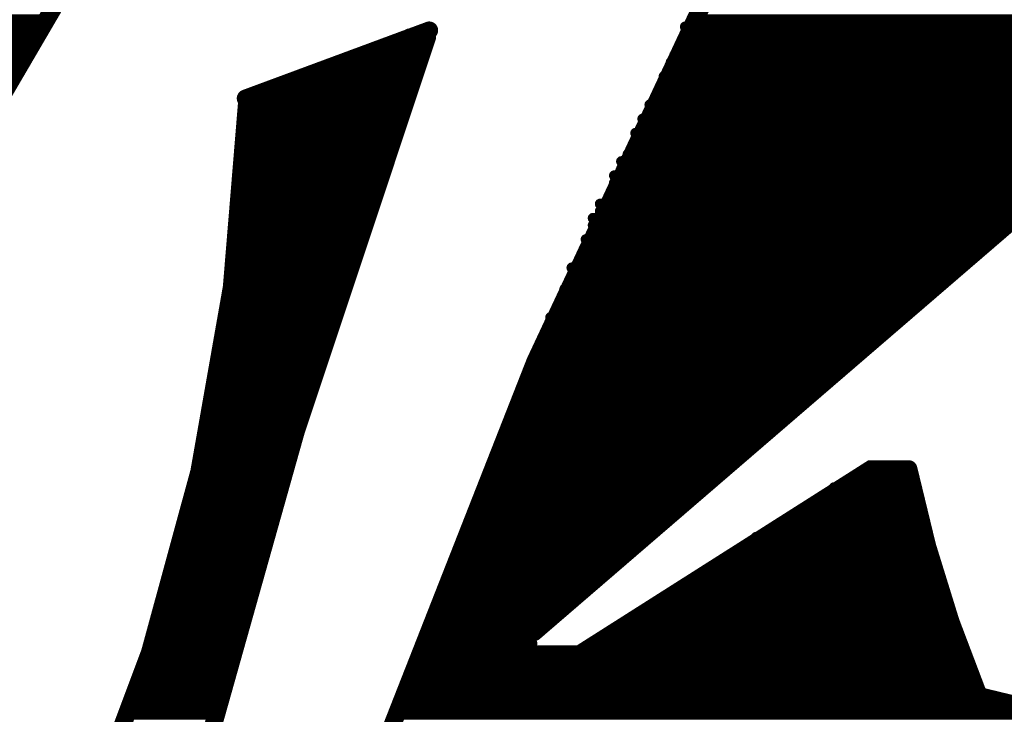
# Model space of a CAD drawing. Extents: x -3908 to 11948, y -2965 to 7442.
# Tile 18 of 43: x 3703 to 3814, y 1367 to 1445. Entities that reach past the tile are written whole.
import ezdxf

# ---------------------------------------------------------------- set-up
doc = ezdxf.new("R2010")
doc.units = 0
doc.header["$MEASUREMENT"] = 0
doc.layers.get('0').update_dxf_attribs({"linetype": 'CONTINUOUS'})
doc.layers.add('2D_LINE_26', color=7, linetype='CONTINUOUS')

# ---------------------------------------------------------------- blocks, each defined once
blk = doc.blocks.new('SMOOTH_1$2')
at = {"const_width": 0.6}
blk.add_lwpolyline([(-0.3, 0, 1), (0.3, 0, 1)], format="xyb", close=True, dxfattribs=at)
blk = doc.blocks.new('SMOOTH_2')
at = {"const_width": 1}
blk.add_lwpolyline([(-0.5, 0, 1), (0.5, 0, 1)], format="xyb", close=True, dxfattribs=at)
blk = doc.blocks.new('DRAWING_542')
at = {"layer": '2D_LINE_26'}
for points, const_width in [([(40.24, 168.24), (11.2, 118.56), (17.2, 60.4)], 2), ([(0, 137.6), (22.4, 137.6)], 1.2), ([(95.2, 137.6), (139.2, 137.6)], 1.2), ([(-0.8, 136.8), (21.6, 136.8)], 1.2), ([(65.52, 136.4), (44.8, 128.72)], 2), ([(94.4, 136.8), (139.2, 136.8)], 1.2), ([(-0.8, 136), (21.6, 136)], 1.2), ([(-0.8, 135.2), (20.96, 135.2)], 1.2), ([(61.6, 135.2), (65.28, 135.2)], 1.2), ([(63.2, 136), (65.2, 136)], 1.2), ([(94.4, 136), (139.2, 136)], 1.2), ([(94.4, 135.2), (139.2, 135.2)], 1.2), ([(-1.6, 134.4), (20.8, 134.4)], 1.2), ([(59.76, 134.4), (64.88, 134.4)], 1.2), ([(93.68, 134.4), (139.2, 134.4)], 1.2), ([(-3.2, 132.8), (20, 132.8)], 1.2), ([(-1.6, 133.6), (20, 133.6)], 1.2), ([(55.28, 132.8), (64.48, 132.8)], 1.2), ([(56.8, 133.6), (64.64, 133.6)], 1.2), ([(92.8, 132.8), (140, 132.8)], 1.2), ([(93.2, 133.6), (139.2, 133.6)], 1.2), ([(-3.2, 132), (19.2, 132)], 1.2), ([(53.28, 132), (64, 132)], 1.2), ([(92.64, 132), (140.8, 132)], 1.2), ([(51.36, 131.2), (63.76, 131.2)], 1.2), ([(92, 131.2), (217.6, 131.2)], 1.2), ([(47.04, 129.6), (63.04, 129.6)], 1.2), ([(48.8, 130.4), (63.28, 130.4)], 1.2), ([(92, 130.4), (216.4, 130.4)], 1.2), ([(92, 129.6), (215.2, 129.6)], 1.2), ([(45.6, 128.8), (62.88, 128.8)], 1.2), ([(91.12, 128.8), (214.72, 128.8)], 1.2), ([(44.8, 127.2), (62.48, 127.2)], 1.2), ([(45.6, 128), (62.64, 128)], 1.2), ([(90.32, 127.2), (212.8, 127.2)], 1.2), ([(90.4, 128), (213.6, 128)], 1.2), ([(44.8, 126.4), (62.16, 126.4)], 1.2), ([(89.6, 126.4), (212, 126.4)], 1.2), ([(44.8, 125.6), (62, 125.6)], 1.2), ([(89.68, 125.6), (211.04, 125.6)], 1.2), ([(44.8, 124.8), (61.68, 124.8)], 1.2), ([(44.8, 124), (61.28, 124)], 1.2), ([(88.8, 124.8), (209.6, 124.8)], 1.2), ([(88.8, 124), (209.04, 124)], 1.2), ([(44.8, 123.2), (61.04, 123.2)], 1.2), ([(88.4, 123.2), (208.4, 123.2)], 1.2), ([(44.8, 122.4), (60.56, 122.4)], 1.2), ([(87.92, 122.4), (207.2, 122.4)], 1.2), ([(44.8, 121.6), (60.56, 121.6)], 1.2), ([(44.8, 120.8), (60.32, 120.8)], 1.2), ([(87.2, 121.6), (206.4, 121.6)], 1.2), ([(87.2, 120.8), (204.8, 120.8)], 1.2), ([(44.8, 120), (59.92, 120)], 1.2), ([(86.4, 120), (204.4, 120)], 1.2), ([(44.8, 119.2), (59.52, 119.2)], 1.2), ([(44.8, 118.4), (59.28, 118.4)], 1.2), ([(86.4, 119.2), (203.92, 119.2)], 1.2), ([(86.4, 118.4), (202.56, 118.4)], 1.2), ([(44.8, 117.6), (59.04, 117.6)], 1.2), ([(86, 117.6), (201.68, 117.6)], 1.2), ([(44.8, 116.8), (58.8, 116.8)], 1.2), ([(84.8, 116.8), (200.8, 116.8)], 1.2), ([(44, 116), (58.48, 116)], 1.2), ([(44, 115.2), (58.24, 115.2)], 1.2), ([(84, 115.2), (131.84, 115.2)], 1.2), ([(84.8, 116), (199.2, 116)], 1.2), ([(44, 114.4), (58, 114.4)], 1.2), ([(84, 114.4), (131.2, 114.4)], 1.2), ([(44, 113.6), (57.68, 113.6)], 1.2), ([(44, 112.8), (57.44, 112.8)], 1.2), ([(83.2, 112.8), (128.8, 112.8)], 1.2), ([(84, 113.6), (129.52, 113.6)], 1.2), ([(44, 112), (56.96, 112)], 1.2), ([(83.2, 112), (128, 112)], 1.2), ([(44, 111.2), (56.96, 111.2)], 1.2), ([(83.2, 111.2), (126.64, 111.2)], 1.2), ([(44, 110.4), (56.56, 110.4)], 1.2), ([(44, 109.6), (56.4, 109.6)], 1.2), ([(81.6, 109.6), (124, 109.6)], 1.2), ([(83.2, 110.4), (125.6, 110.4)], 1.2), ([(44, 108.8), (56.24, 108.8)], 1.2), ([(81.6, 108.8), (124, 108.8)], 1.2), ([(43.04, 107.2), (56, 107.2)], 1.2), ([(44, 108), (55.52, 108)], 1.2), ([(80.8, 107.2), (121.6, 107.2)], 1.2), ([(81.6, 108), (123.2, 108)], 1.2), ([(42.96, 106.4), (55.36, 106.4)], 1.2), ([(80.8, 106.4), (120.8, 106.4)], 1.2), ([(42.88, 105.6), (55.12, 105.6)], 1.2), ([(80.8, 105.6), (120, 105.6)], 1.2), ([(42.4, 104), (54.88, 104)], 1.2), ([(42.96, 104.8), (55.2, 104.8)], 1.2), ([(79.2, 104), (118.64, 104)], 1.2), ([(80.8, 104.8), (118.4, 104.8)], 1.2), ([(42.4, 103.2), (54.4, 103.2)], 1.2), ([(79.2, 103.2), (116.8, 103.2)], 1.2), ([(42.4, 102.4), (54.4, 102.4)], 1.2), ([(79.2, 102.4), (116.8, 102.4)], 1.2), ([(42.4, 101.6), (53.84, 101.6)], 1.2), ([(42.4, 100.8), (53.6, 100.8)], 1.2), ([(78.4, 101.6), (115.2, 101.6)], 1.2), ([(78.4, 100.8), (114.4, 100.8)], 1.2), ([(42.4, 100), (53.6, 100)], 1.2), ([(78.4, 100), (114.4, 100)], 1.2), ([(41.6, 98.4), (52.96, 98.4)], 1.2), ([(42, 99.2), (52.48, 99.2)], 1.2), ([(77.12, 98.4), (112, 98.4)], 1.2), ([(78.4, 99.2), (112.8, 99.2)], 1.2), ([(41.6, 97.6), (52.8, 97.6)], 1.2), ([(77.6, 97.6), (111.2, 97.6)], 1.2), ([(41.6, 96.8), (52, 96.8)], 1.2), ([(76.8, 96.8), (110, 96.8)], 1.2), ([(41.6, 96), (52.08, 96)], 1.2), ([(41.6, 95.2), (51.92, 95.2)], 1.2), ([(76, 96), (109.6, 96)], 1.2), ([(76, 95.2), (107.2, 95.2)], 1.2), ([(41.6, 94.4), (51.6, 94.4)], 1.2), ([(76, 94.4), (107.2, 94.4)], 1.2), ([(40.8, 92.8), (51.2, 92.8)], 1.2), ([(41.6, 93.6), (51.2, 93.6)], 1.2), ([(75.2, 92.8), (105.6, 92.8)], 1.2), ([(76, 93.6), (105.6, 93.6)], 1.2), ([(40.8, 92), (50.88, 92)], 1.2), ([(75.2, 92), (104, 92)], 1.2), ([(40.8, 91.2), (50.32, 91.2)], 1.2), ([(75.2, 91.2), (104, 91.2)], 1.2), ([(40.24, 89.6), (49.6, 89.6)], 1.2), ([(40.8, 90.4), (50.4, 90.4)], 1.2), ([(73.6, 89.6), (100.8, 89.6)], 1.2), ([(73.84, 90.4), (102.4, 90.4)], 1.2), ([(40.8, 88.8), (49.6, 88.8)], 1.2), ([(73.6, 88.8), (100.8, 88.8)], 1.2), ([(39.68, 87.2), (49.6, 87.2)], 1.2), ([(40.8, 88), (49.6, 88)], 1.2), ([(72.8, 87.2), (98.4, 87.2)], 1.2), ([(73.6, 88), (100, 88)], 1.2), ([(115.2, 87.2), (118.4, 87.2)], 1.2), ([(39.2, 86.4), (49.04, 86.4)], 1.2), ([(72.8, 86.4), (97.6, 86.4)], 1.2), ([(114.72, 86.4), (120, 86.4)], 1.2), ([(39.2, 85.6), (48.8, 85.6)], 1.2), ([(72.8, 85.6), (97.6, 85.6)], 1.2), ([(112.8, 85.6), (120, 85.6)], 1.2), ([(39.2, 84.8), (48, 84.8)], 1.2), ([(39.2, 84), (48, 84)], 1.2), ([(71.6, 84.8), (96, 84.8)], 1.2), ([(72, 84), (95.2, 84)], 1.2), ([(110.72, 84), (120.24, 84)], 1.2), ([(111.2, 84.8), (120, 84.8)], 1.2), ([(39.2, 83.2), (48, 83.2)], 1.2), ([(72, 83.2), (94.32, 83.2)], 1.2), ([(109.6, 83.2), (120.8, 83.2)], 1.2), ([(39.2, 82.4), (48, 82.4)], 1.2), ([(71.2, 82.4), (92.8, 82.4)], 1.2), ([(107.92, 82.4), (120.8, 82.4)], 1.2), ([(39.2, 81.6), (48, 81.6)], 1.2), ([(39.2, 80.8), (47.2, 80.8)], 1.2), ([(70.4, 81.6), (92, 81.6)], 1.2), ([(70.4, 80.8), (90.4, 80.8)], 1.2), ([(105.92, 80.8), (121.12, 80.8)], 1.2), ([(106.4, 81.6), (120.8, 81.6)], 1.2), ([(38.32, 80), (47.2, 80)], 1.2), ([(70.4, 80), (90.4, 80)], 1.2), ([(104.56, 80), (121.6, 80)], 1.2), ([(37.6, 78.4), (47.04, 78.4)], 1.2), ([(38.08, 79.2), (47.2, 79.2)], 1.2), ([(69.6, 78.4), (88.8, 78.4)], 1.2), ([(70.4, 79.2), (89.6, 79.2)], 1.2), ([(101.84, 78.4), (121.68, 78.4)], 1.2), ([(102.4, 79.2), (121.6, 79.2)], 1.2), ([(37.44, 77.6), (46.72, 77.6)], 1.2), ([(69.6, 77.6), (88.08, 77.6)], 1.2), ([(100.8, 77.6), (122, 77.6)], 1.2), ([(37.28, 76.8), (45.6, 76.8)], 1.2), ([(68.48, 76.8), (87.2, 76.8)], 1.2), ([(99.6, 76.8), (122.4, 76.8)], 1.2), ([(36.8, 76), (45.6, 76)], 1.2), ([(36.8, 75.2), (45.6, 75.2)], 1.2), ([(68, 76), (86.4, 76)], 1.2), ([(68, 75.2), (84.8, 75.2)], 1.2), ([(96.88, 75.2), (122.8, 75.2)], 1.2), ([(97.6, 76), (122.4, 76)], 1.2), ([(36.8, 74.4), (45.6, 74.4)], 1.2), ([(68, 74.4), (84.24, 74.4)], 1.2), ([(95.2, 74.4), (122.8, 74.4)], 1.2), ([(35.92, 72.8), (44.8, 72.8)], 1.2), ([(36.8, 73.6), (44.8, 73.6)], 1.2), ([(67.2, 72.8), (82.56, 72.8)], 1.2), ([(68, 73.6), (83.44, 73.6)], 1.2), ([(92.88, 72.8), (123.2, 72.8)], 1.2), ([(94.4, 73.6), (123.2, 73.6)], 1.2), ([(36.8, 72), (44.8, 72)], 1.2), ([(67.2, 72), (81.36, 72)], 1.2), ([(91.84, 72), (123.2, 72)], 1.2), ([(35.6, 71.2), (44.8, 71.2)], 1.2), ([(66.56, 71.2), (80.4, 71.2)], 1.2), ([(92, 71.2), (123.2, 71.2)], 1.2), ([(36, 70.4), (44, 70.4)], 1.2), ([(36, 69.6), (44, 69.6)], 1.2), ([(65.68, 69.6), (79.2, 69.6)], 1.2), ([(66.16, 70.4), (79.44, 70.4)], 1.2), ([(88.24, 69.6), (124, 69.6)], 1.2), ([(89.6, 70.4), (124, 70.4)], 1.2), ([(34.72, 68.8), (44, 68.8)], 1.2), ([(65.44, 68.8), (78, 68.8)], 1.2), ([(87.2, 68.8), (124, 68.8)], 1.2), ([(34.4, 67.2), (42.4, 67.2)], 1.2), ([(34.64, 68), (44, 68)], 1.2), ([(64.8, 67.2), (77.12, 67.2)], 1.2), ([(64.88, 68), (77.28, 68)], 1.2), ([(84.32, 67.2), (124.8, 67.2)], 1.2), ([(85.6, 68), (124, 68)], 1.2), ([(34.16, 66.4), (42.4, 66.4)], 1.2), ([(64.8, 66.4), (125.6, 66.4)], 1.2), ([(34, 65.6), (42.4, 65.6)], 1.2), ([(64.8, 65.6), (125.6, 65.6)], 1.2), ([(33.6, 64), (42.4, 64)], 1.2), ([(33.92, 64.8), (42.4, 64.8)], 1.2), ([(64, 64), (126.4, 64)], 1.2), ([(64.8, 64.8), (126.4, 64.8)], 1.2), ([(33.28, 63.2), (42.4, 63.2)], 1.2), ([(64, 63.2), (127.2, 63.2)], 1.2), ([(32.96, 62.4), (41.6, 62.4)], 1.2), ([(62.88, 62.4), (127.2, 62.4)], 1.2), ([(32.4, 60.8), (40.8, 60.8)], 1.2), ([(32.64, 61.6), (41.6, 61.6)], 1.2), ([(62.4, 60.8), (129.6, 60.8)], 1.2), ([(62.64, 61.6), (128, 61.6)], 1.2), ([(32.16, 60), (40.8, 60)], 1.2), ([(62.4, 60), (134.4, 60)], 1.2), ([(31.84, 59.2), (40.8, 59.2)], 1.2), ([(62.4, 59.2), (179.2, 59.2)], 1.2)]:
    blk.add_lwpolyline(points, dxfattribs=dict(at, const_width=const_width))
at = {"layer": '2D_LINE_26', "const_width": 2}
for points in [[(99.2, 145.44, 0.047596), (43.04, 2.48)], [(27.2, 0.24, -0.035358), (65.28, 135.6)], [(77.36, 68.48), (131.68, 115.28, -0.310987), (144.48, 112.24), (143.12, 81.36, 0.331687), (150.88, 77.92, 0.030116), (218.8, 132.24, -0.72056), (229.36, 121.28), (219.52, 99.04), (247.84, 117.52, -0.166894), (259.52, 117.12, -0.254432), (264.4, 104.32), (255.36, 72.24, 0.588457), (259.12, 71.52), (291.12, 96.56)], [(44.96, 128.48, -0.115704), (17.36, 27.36, 0.209366), (0.08, 0.56)], [(82.24, 65.84), (115.36, 86.88), (119.6, 86.88, 0.046722), (127.52, 61.28, 0.089687), (141.44, 59.84), (194.24, 97.92), (198.8, 97.92, -0.387373), (200.32, 92.64), (175.44, 54.16, 0.826537), (186.32, 48.48), (232.32, 93.36, -0.862416), (238.4, 88.08), (231.2, 64.32, 0.573285), (251.2, 49.6), (297.2, 88.48)]]:
    blk.add_lwpolyline(points, format="xyb", dxfattribs=at)
at = {"layer": '2D_LINE_26'}
for name, p in [('SMOOTH_1$2', (22.4, 137.6)), ('SMOOTH_1$2', (95.2, 137.6)), ('SMOOTH_1$2', (21.6, 136.8)), ('SMOOTH_2', (65.52, 136.4)), ('SMOOTH_1$2', (94.4, 136.8)), ('SMOOTH_1$2', (20.96, 135.2)), ('SMOOTH_1$2', (21.6, 136)), ('SMOOTH_1$2', (61.6, 135.2)), ('SMOOTH_1$2', (63.2, 136)), ('SMOOTH_2', (65.28, 135.6)), ('SMOOTH_1$2', (65.2, 136)), ('SMOOTH_1$2', (65.28, 135.2)), ('SMOOTH_1$2', (94.4, 136)), ('SMOOTH_1$2', (94.4, 135.2)), ('SMOOTH_1$2', (20.8, 134.4)), ('SMOOTH_1$2', (59.76, 134.4)), ('SMOOTH_1$2', (64.88, 134.4)), ('SMOOTH_1$2', (93.68, 134.4)), ('SMOOTH_1$2', (20, 133.6)), ('SMOOTH_1$2', (20, 132.8)), ('SMOOTH_1$2', (55.28, 132.8)), ('SMOOTH_1$2', (56.8, 133.6)), ('SMOOTH_1$2', (64.48, 132.8)), ('SMOOTH_1$2', (64.64, 133.6)), ('SMOOTH_1$2', (92.8, 132.8)), ('SMOOTH_1$2', (93.2, 133.6)), ('SMOOTH_1$2', (19.2, 132)), ('SMOOTH_1$2', (53.28, 132)), ('SMOOTH_1$2', (64, 132)), ('SMOOTH_1$2', (92.64, 132)), ('SMOOTH_1$2', (51.36, 131.2)), ('SMOOTH_1$2', (63.76, 131.2)), ('SMOOTH_1$2', (92, 131.2)), ('SMOOTH_1$2', (47.04, 129.6)), ('SMOOTH_1$2', (48.8, 130.4)), ('SMOOTH_1$2', (63.04, 129.6)), ('SMOOTH_1$2', (63.28, 130.4)), ('SMOOTH_1$2', (92, 130.4)), ('SMOOTH_1$2', (92, 129.6)), ('SMOOTH_2', (44.8, 128.72)), ('SMOOTH_2', (44.96, 128.48)), ('SMOOTH_1$2', (45.6, 128.8)), ('SMOOTH_1$2', (62.88, 128.8)), ('SMOOTH_1$2', (91.12, 128.8)), ('SMOOTH_1$2', (44.8, 127.2)), ('SMOOTH_1$2', (45.6, 128)), ('SMOOTH_1$2', (62.48, 127.2)), ('SMOOTH_1$2', (62.64, 128)), ('SMOOTH_1$2', (90.32, 127.2)), ('SMOOTH_1$2', (90.4, 128)), ('SMOOTH_1$2', (44.8, 126.4)), ('SMOOTH_1$2', (62.16, 126.4)), ('SMOOTH_1$2', (89.6, 126.4)), ('SMOOTH_1$2', (44.8, 125.6)), ('SMOOTH_1$2', (62, 125.6)), ('SMOOTH_1$2', (89.68, 125.6)), ('SMOOTH_1$2', (44.8, 124.8)), ('SMOOTH_1$2', (44.8, 124)), ('SMOOTH_1$2', (61.28, 124)), ('SMOOTH_1$2', (61.68, 124.8)), ('SMOOTH_1$2', (88.8, 124.8)), ('SMOOTH_1$2', (88.8, 124)), ('SMOOTH_1$2', (44.8, 123.2)), ('SMOOTH_1$2', (61.04, 123.2)), ('SMOOTH_1$2', (88.4, 123.2)), ('SMOOTH_1$2', (44.8, 122.4)), ('SMOOTH_1$2', (60.56, 122.4)), ('SMOOTH_1$2', (87.92, 122.4)), ('SMOOTH_1$2', (44.8, 121.6)), ('SMOOTH_1$2', (44.8, 120.8)), ('SMOOTH_1$2', (60.32, 120.8)), ('SMOOTH_1$2', (60.56, 121.6)), ('SMOOTH_1$2', (87.2, 121.6)), ('SMOOTH_1$2', (87.2, 120.8)), ('SMOOTH_1$2', (44.8, 120)), ('SMOOTH_1$2', (59.92, 120)), ('SMOOTH_1$2', (86.4, 120)), ('SMOOTH_1$2', (44.8, 119.2)), ('SMOOTH_1$2', (44.8, 118.4)), ('SMOOTH_1$2', (59.28, 118.4)), ('SMOOTH_1$2', (59.52, 119.2)), ('SMOOTH_1$2', (86.4, 119.2)), ('SMOOTH_1$2', (86.4, 118.4)), ('SMOOTH_1$2', (44.8, 117.6)), ('SMOOTH_1$2', (59.04, 117.6)), ('SMOOTH_1$2', (86, 117.6)), ('SMOOTH_1$2', (44.8, 116.8)), ('SMOOTH_1$2', (58.8, 116.8)), ('SMOOTH_1$2', (84.8, 116.8)), ('SMOOTH_1$2', (44, 116)), ('SMOOTH_1$2', (44, 115.2)), ('SMOOTH_1$2', (58.24, 115.2)), ('SMOOTH_1$2', (58.48, 116)), ('SMOOTH_1$2', (84, 115.2)), ('SMOOTH_1$2', (84.8, 116)), ('SMOOTH_1$2', (44, 114.4)), ('SMOOTH_1$2', (58, 114.4)), ('SMOOTH_1$2', (84, 114.4)), ('SMOOTH_1$2', (44, 113.6)), ('SMOOTH_1$2', (44, 112.8)), ('SMOOTH_1$2', (57.44, 112.8)), ('SMOOTH_1$2', (57.68, 113.6)), ('SMOOTH_1$2', (83.2, 112.8)), ('SMOOTH_1$2', (84, 113.6)), ('SMOOTH_1$2', (128.8, 112.8)), ('SMOOTH_1$2', (129.52, 113.6)), ('SMOOTH_1$2', (44, 112)), ('SMOOTH_1$2', (56.96, 112)), ('SMOOTH_1$2', (83.2, 112)), ('SMOOTH_1$2', (128, 112)), ('SMOOTH_1$2', (44, 111.2)), ('SMOOTH_1$2', (56.96, 111.2)), ('SMOOTH_1$2', (83.2, 111.2)), ('SMOOTH_1$2', (126.64, 111.2)), ('SMOOTH_1$2', (44, 110.4)), ('SMOOTH_1$2', (44, 109.6)), ('SMOOTH_1$2', (56.4, 109.6)), ('SMOOTH_1$2', (56.56, 110.4)), ('SMOOTH_1$2', (81.6, 109.6)), ('SMOOTH_1$2', (83.2, 110.4)), ('SMOOTH_1$2', (124, 109.6)), ('SMOOTH_1$2', (125.6, 110.4)), ('SMOOTH_1$2', (44, 108.8)), ('SMOOTH_1$2', (56.24, 108.8)), ('SMOOTH_1$2', (81.6, 108.8)), ('SMOOTH_1$2', (124, 108.8)), ('SMOOTH_1$2', (43.04, 107.2)), ('SMOOTH_1$2', (44, 108)), ('SMOOTH_1$2', (55.52, 108)), ('SMOOTH_1$2', (56, 107.2)), ('SMOOTH_1$2', (80.8, 107.2)), ('SMOOTH_1$2', (81.6, 108)), ('SMOOTH_1$2', (121.6, 107.2)), ('SMOOTH_1$2', (123.2, 108)), ('SMOOTH_1$2', (42.96, 106.4)), ('SMOOTH_1$2', (55.36, 106.4)), ('SMOOTH_1$2', (80.8, 106.4)), ('SMOOTH_1$2', (120.8, 106.4)), ('SMOOTH_1$2', (42.88, 105.6)), ('SMOOTH_1$2', (55.12, 105.6)), ('SMOOTH_1$2', (80.8, 105.6)), ('SMOOTH_1$2', (120, 105.6)), ('SMOOTH_1$2', (42.4, 104)), ('SMOOTH_1$2', (42.96, 104.8)), ('SMOOTH_1$2', (54.88, 104)), ('SMOOTH_1$2', (55.2, 104.8)), ('SMOOTH_1$2', (79.2, 104)), ('SMOOTH_1$2', (80.8, 104.8)), ('SMOOTH_1$2', (118.4, 104.8)), ('SMOOTH_1$2', (118.64, 104)), ('SMOOTH_1$2', (42.4, 103.2)), ('SMOOTH_1$2', (54.4, 103.2)), ('SMOOTH_1$2', (79.2, 103.2)), ('SMOOTH_1$2', (116.8, 103.2)), ('SMOOTH_1$2', (42.4, 102.4)), ('SMOOTH_1$2', (54.4, 102.4)), ('SMOOTH_1$2', (79.2, 102.4)), ('SMOOTH_1$2', (116.8, 102.4)), ('SMOOTH_1$2', (42.4, 101.6)), ('SMOOTH_1$2', (42.4, 100.8)), ('SMOOTH_1$2', (53.6, 100.8)), ('SMOOTH_1$2', (53.84, 101.6)), ('SMOOTH_1$2', (78.4, 101.6)), ('SMOOTH_1$2', (78.4, 100.8)), ('SMOOTH_1$2', (114.4, 100.8)), ('SMOOTH_1$2', (115.2, 101.6)), ('SMOOTH_1$2', (42.4, 100)), ('SMOOTH_1$2', (53.6, 100)), ('SMOOTH_1$2', (78.4, 100)), ('SMOOTH_1$2', (114.4, 100)), ('SMOOTH_1$2', (41.6, 98.4)), ('SMOOTH_1$2', (42, 99.2)), ('SMOOTH_1$2', (52.48, 99.2)), ('SMOOTH_1$2', (52.96, 98.4)), ('SMOOTH_1$2', (77.12, 98.4)), ('SMOOTH_1$2', (78.4, 99.2)), ('SMOOTH_1$2', (112, 98.4)), ('SMOOTH_1$2', (112.8, 99.2)), ('SMOOTH_1$2', (41.6, 97.6)), ('SMOOTH_1$2', (52.8, 97.6)), ('SMOOTH_1$2', (77.6, 97.6)), ('SMOOTH_1$2', (111.2, 97.6)), ('SMOOTH_1$2', (41.6, 96.8)), ('SMOOTH_1$2', (52, 96.8)), ('SMOOTH_1$2', (76.8, 96.8)), ('SMOOTH_1$2', (110, 96.8)), ('SMOOTH_1$2', (41.6, 96)), ('SMOOTH_1$2', (41.6, 95.2)), ('SMOOTH_1$2', (51.92, 95.2)), ('SMOOTH_1$2', (52.08, 96)), ('SMOOTH_1$2', (76, 96)), ('SMOOTH_1$2', (76, 95.2)), ('SMOOTH_1$2', (107.2, 95.2)), ('SMOOTH_1$2', (109.6, 96)), ('SMOOTH_1$2', (41.6, 94.4)), ('SMOOTH_1$2', (51.6, 94.4)), ('SMOOTH_1$2', (76, 94.4)), ('SMOOTH_1$2', (107.2, 94.4)), ('SMOOTH_1$2', (40.8, 92.8)), ('SMOOTH_1$2', (41.6, 93.6)), ('SMOOTH_1$2', (51.2, 93.6)), ('SMOOTH_1$2', (51.2, 92.8)), ('SMOOTH_1$2', (75.2, 92.8)), ('SMOOTH_1$2', (76, 93.6)), ('SMOOTH_1$2', (105.6, 93.6)), ('SMOOTH_1$2', (105.6, 92.8)), ('SMOOTH_1$2', (40.8, 92)), ('SMOOTH_1$2', (50.88, 92)), ('SMOOTH_1$2', (75.2, 92)), ('SMOOTH_1$2', (104, 92)), ('SMOOTH_1$2', (40.8, 91.2)), ('SMOOTH_1$2', (50.32, 91.2)), ('SMOOTH_1$2', (75.2, 91.2)), ('SMOOTH_1$2', (104, 91.2)), ('SMOOTH_1$2', (40.24, 89.6)), ('SMOOTH_1$2', (40.8, 90.4)), ('SMOOTH_1$2', (49.6, 89.6)), ('SMOOTH_1$2', (50.4, 90.4)), ('SMOOTH_1$2', (73.6, 89.6)), ('SMOOTH_1$2', (73.84, 90.4)), ('SMOOTH_1$2', (100.8, 89.6)), ('SMOOTH_1$2', (102.4, 90.4)), ('SMOOTH_1$2', (40.8, 88.8)), ('SMOOTH_1$2', (49.6, 88.8)), ('SMOOTH_1$2', (73.6, 88.8)), ('SMOOTH_1$2', (100.8, 88.8)), ('SMOOTH_1$2', (39.68, 87.2)), ('SMOOTH_1$2', (40.8, 88)), ('SMOOTH_1$2', (49.6, 88)), ('SMOOTH_1$2', (49.6, 87.2)), ('SMOOTH_1$2', (72.8, 87.2)), ('SMOOTH_1$2', (73.6, 88)), ('SMOOTH_1$2', (98.4, 87.2)), ('SMOOTH_1$2', (100, 88)), ('SMOOTH_2', (115.36, 86.88)), ('SMOOTH_1$2', (115.2, 87.2)), ('SMOOTH_1$2', (118.4, 87.2)), ('SMOOTH_2', (119.6, 86.88)), ('SMOOTH_1$2', (39.2, 86.4)), ('SMOOTH_1$2', (49.04, 86.4)), ('SMOOTH_1$2', (72.8, 86.4)), ('SMOOTH_1$2', (97.6, 86.4)), ('SMOOTH_1$2', (114.72, 86.4)), ('SMOOTH_1$2', (120, 86.4)), ('SMOOTH_1$2', (39.2, 85.6)), ('SMOOTH_1$2', (48.8, 85.6)), ('SMOOTH_1$2', (72.8, 85.6)), ('SMOOTH_1$2', (97.6, 85.6)), ('SMOOTH_1$2', (112.8, 85.6)), ('SMOOTH_1$2', (120, 85.6)), ('SMOOTH_1$2', (39.2, 84.8)), ('SMOOTH_1$2', (39.2, 84)), ('SMOOTH_1$2', (48, 84.8)), ('SMOOTH_1$2', (48, 84)), ('SMOOTH_1$2', (71.6, 84.8)), ('SMOOTH_1$2', (72, 84)), ('SMOOTH_1$2', (95.2, 84)), ('SMOOTH_1$2', (96, 84.8)), ('SMOOTH_1$2', (110.72, 84)), ('SMOOTH_1$2', (111.2, 84.8)), ('SMOOTH_1$2', (120, 84.8)), ('SMOOTH_1$2', (120.24, 84)), ('SMOOTH_1$2', (39.2, 83.2)), ('SMOOTH_1$2', (48, 83.2)), ('SMOOTH_1$2', (72, 83.2)), ('SMOOTH_1$2', (94.32, 83.2)), ('SMOOTH_1$2', (109.6, 83.2)), ('SMOOTH_1$2', (120.8, 83.2)), ('SMOOTH_1$2', (39.2, 82.4)), ('SMOOTH_1$2', (48, 82.4)), ('SMOOTH_1$2', (71.2, 82.4)), ('SMOOTH_1$2', (92.8, 82.4)), ('SMOOTH_1$2', (107.92, 82.4)), ('SMOOTH_1$2', (120.8, 82.4)), ('SMOOTH_1$2', (39.2, 81.6)), ('SMOOTH_1$2', (39.2, 80.8)), ('SMOOTH_1$2', (47.2, 80.8)), ('SMOOTH_1$2', (48, 81.6)), ('SMOOTH_1$2', (70.4, 81.6)), ('SMOOTH_1$2', (70.4, 80.8)), ('SMOOTH_1$2', (90.4, 80.8)), ('SMOOTH_1$2', (92, 81.6)), ('SMOOTH_1$2', (105.92, 80.8)), ('SMOOTH_1$2', (106.4, 81.6)), ('SMOOTH_1$2', (120.8, 81.6)), ('SMOOTH_1$2', (121.12, 80.8)), ('SMOOTH_1$2', (38.32, 80)), ('SMOOTH_1$2', (47.2, 80)), ('SMOOTH_1$2', (70.4, 80)), ('SMOOTH_1$2', (90.4, 80)), ('SMOOTH_1$2', (104.56, 80)), ('SMOOTH_1$2', (121.6, 80)), ('SMOOTH_1$2', (37.6, 78.4)), ('SMOOTH_1$2', (38.08, 79.2)), ('SMOOTH_1$2', (47.04, 78.4)), ('SMOOTH_1$2', (47.2, 79.2)), ('SMOOTH_1$2', (69.6, 78.4)), ('SMOOTH_1$2', (70.4, 79.2)), ('SMOOTH_1$2', (88.8, 78.4)), ('SMOOTH_1$2', (89.6, 79.2)), ('SMOOTH_1$2', (101.84, 78.4)), ('SMOOTH_1$2', (102.4, 79.2)), ('SMOOTH_1$2', (121.6, 79.2)), ('SMOOTH_1$2', (121.68, 78.4)), ('SMOOTH_1$2', (37.44, 77.6)), ('SMOOTH_1$2', (46.72, 77.6)), ('SMOOTH_1$2', (69.6, 77.6)), ('SMOOTH_1$2', (88.08, 77.6)), ('SMOOTH_1$2', (100.8, 77.6)), ('SMOOTH_1$2', (122, 77.6)), ('SMOOTH_1$2', (37.28, 76.8)), ('SMOOTH_1$2', (45.6, 76.8)), ('SMOOTH_1$2', (68.48, 76.8)), ('SMOOTH_1$2', (87.2, 76.8)), ('SMOOTH_1$2', (99.6, 76.8)), ('SMOOTH_1$2', (122.4, 76.8)), ('SMOOTH_1$2', (36.8, 76)), ('SMOOTH_1$2', (36.8, 75.2)), ('SMOOTH_1$2', (45.6, 76)), ('SMOOTH_1$2', (45.6, 75.2)), ('SMOOTH_1$2', (68, 76)), ('SMOOTH_1$2', (68, 75.2)), ('SMOOTH_1$2', (84.8, 75.2)), ('SMOOTH_1$2', (86.4, 76)), ('SMOOTH_1$2', (96.88, 75.2)), ('SMOOTH_1$2', (97.6, 76)), ('SMOOTH_1$2', (122.4, 76)), ('SMOOTH_1$2', (122.8, 75.2)), ('SMOOTH_1$2', (36.8, 74.4)), ('SMOOTH_1$2', (45.6, 74.4)), ('SMOOTH_1$2', (68, 74.4)), ('SMOOTH_1$2', (84.24, 74.4)), ('SMOOTH_1$2', (95.2, 74.4)), ('SMOOTH_1$2', (122.8, 74.4)), ('SMOOTH_1$2', (35.92, 72.8)), ('SMOOTH_1$2', (36.8, 73.6)), ('SMOOTH_1$2', (44.8, 73.6)), ('SMOOTH_1$2', (44.8, 72.8)), ('SMOOTH_1$2', (67.2, 72.8)), ('SMOOTH_1$2', (68, 73.6)), ('SMOOTH_1$2', (82.56, 72.8)), ('SMOOTH_1$2', (83.44, 73.6)), ('SMOOTH_1$2', (92.88, 72.8)), ('SMOOTH_1$2', (94.4, 73.6)), ('SMOOTH_1$2', (123.2, 73.6)), ('SMOOTH_1$2', (123.2, 72.8)), ('SMOOTH_1$2', (36.8, 72)), ('SMOOTH_1$2', (44.8, 72)), ('SMOOTH_1$2', (67.2, 72)), ('SMOOTH_1$2', (81.36, 72)), ('SMOOTH_1$2', (91.84, 72)), ('SMOOTH_1$2', (123.2, 72)), ('SMOOTH_1$2', (35.6, 71.2)), ('SMOOTH_1$2', (44.8, 71.2)), ('SMOOTH_1$2', (66.56, 71.2)), ('SMOOTH_1$2', (80.4, 71.2)), ('SMOOTH_1$2', (92, 71.2)), ('SMOOTH_1$2', (123.2, 71.2)), ('SMOOTH_1$2', (36, 70.4)), ('SMOOTH_1$2', (36, 69.6)), ('SMOOTH_1$2', (44, 70.4)), ('SMOOTH_1$2', (44, 69.6)), ('SMOOTH_1$2', (65.68, 69.6)), ('SMOOTH_1$2', (66.16, 70.4)), ('SMOOTH_1$2', (79.2, 69.6)), ('SMOOTH_1$2', (79.44, 70.4)), ('SMOOTH_1$2', (88.24, 69.6)), ('SMOOTH_1$2', (89.6, 70.4)), ('SMOOTH_1$2', (124, 70.4)), ('SMOOTH_1$2', (124, 69.6)), ('SMOOTH_1$2', (34.72, 68.8)), ('SMOOTH_1$2', (44, 68.8)), ('SMOOTH_1$2', (65.44, 68.8)), ('SMOOTH_2', (77.36, 68.48)), ('SMOOTH_1$2', (78, 68.8)), ('SMOOTH_1$2', (87.2, 68.8)), ('SMOOTH_1$2', (124, 68.8)), ('SMOOTH_1$2', (34.4, 67.2)), ('SMOOTH_1$2', (34.64, 68)), ('SMOOTH_1$2', (42.4, 67.2)), ('SMOOTH_1$2', (44, 68)), ('SMOOTH_1$2', (64.8, 67.2)), ('SMOOTH_1$2', (64.88, 68)), ('SMOOTH_1$2', (77.12, 67.2)), ('SMOOTH_1$2', (77.28, 68)), ('SMOOTH_1$2', (84.32, 67.2)), ('SMOOTH_1$2', (85.6, 68)), ('SMOOTH_1$2', (124, 68)), ('SMOOTH_1$2', (124.8, 67.2)), ('SMOOTH_1$2', (34.16, 66.4)), ('SMOOTH_1$2', (42.4, 66.4)), ('SMOOTH_1$2', (64.8, 66.4)), ('SMOOTH_2', (82.24, 65.84)), ('SMOOTH_1$2', (125.6, 66.4)), ('SMOOTH_1$2', (34, 65.6)), ('SMOOTH_1$2', (42.4, 65.6)), ('SMOOTH_1$2', (64.8, 65.6)), ('SMOOTH_1$2', (125.6, 65.6)), ('SMOOTH_1$2', (33.6, 64)), ('SMOOTH_1$2', (33.92, 64.8)), ('SMOOTH_1$2', (42.4, 64.8)), ('SMOOTH_1$2', (42.4, 64)), ('SMOOTH_1$2', (64, 64)), ('SMOOTH_1$2', (64.8, 64.8)), ('SMOOTH_1$2', (126.4, 64.8)), ('SMOOTH_1$2', (126.4, 64)), ('SMOOTH_1$2', (33.28, 63.2)), ('SMOOTH_1$2', (42.4, 63.2)), ('SMOOTH_1$2', (64, 63.2)), ('SMOOTH_1$2', (127.2, 63.2)), ('SMOOTH_1$2', (32.96, 62.4)), ('SMOOTH_1$2', (41.6, 62.4)), ('SMOOTH_1$2', (62.88, 62.4)), ('SMOOTH_2', (127.52, 61.28)), ('SMOOTH_1$2', (127.2, 62.4)), ('SMOOTH_1$2', (32.4, 60.8)), ('SMOOTH_1$2', (32.64, 61.6)), ('SMOOTH_1$2', (40.8, 60.8)), ('SMOOTH_1$2', (41.6, 61.6)), ('SMOOTH_1$2', (62.4, 60.8)), ('SMOOTH_1$2', (62.64, 61.6)), ('SMOOTH_1$2', (128, 61.6)), ('SMOOTH_1$2', (129.6, 60.8)), ('SMOOTH_1$2', (32.16, 60)), ('SMOOTH_1$2', (40.8, 60)), ('SMOOTH_1$2', (62.4, 60)), ('SMOOTH_1$2', (31.84, 59.2)), ('SMOOTH_1$2', (40.8, 59.2)), ('SMOOTH_1$2', (62.4, 59.2))]:
    blk.add_blockref(name, p, dxfattribs=at)

msp = doc.modelspace()

# ---------------------------------------------------------------- block references
msp.add_blockref('DRAWING_542', (3683.75, 1307.5))

doc.saveas('drawing.dxf')
